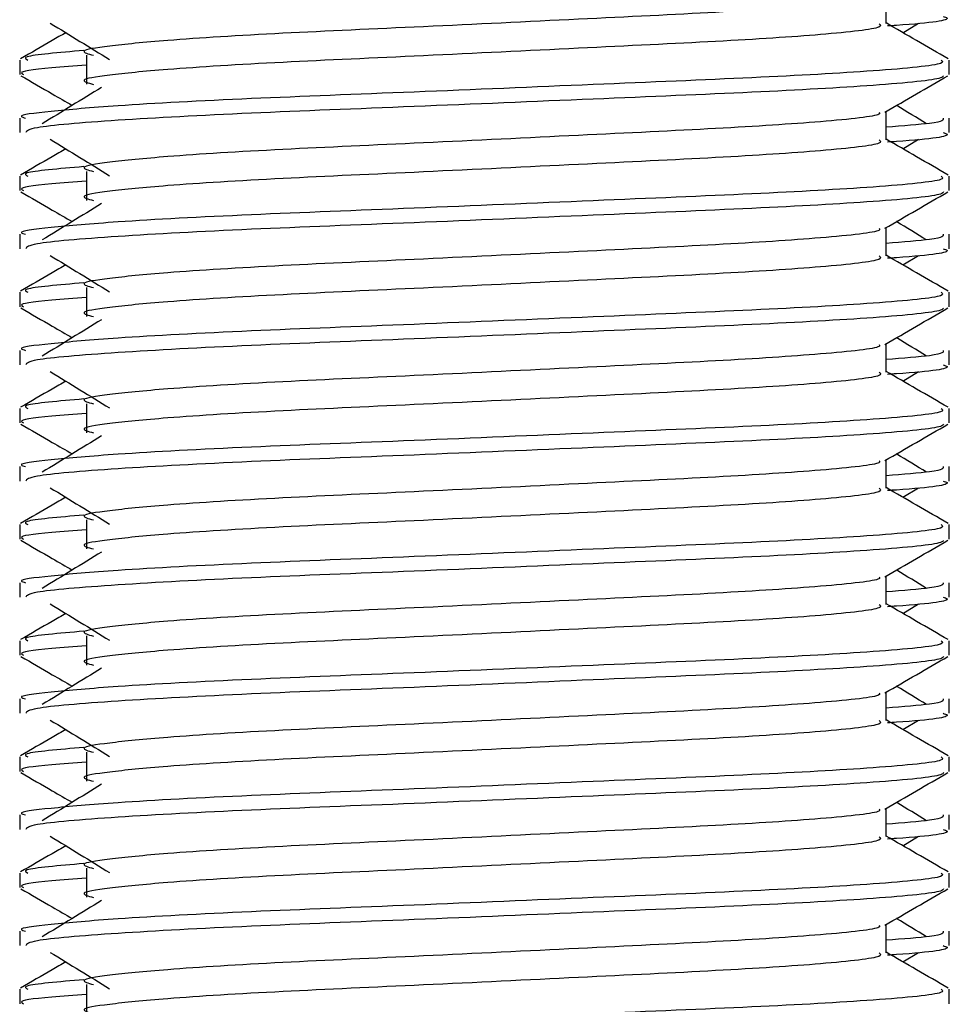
# Model space of a CAD drawing. Header units: millimetres. Extents: x 0 to 420, y 0 to 297.
# Tile 65 of 90: x 292.421 to 293.269, y 197.218 to 198.117. Entities that reach past the tile are written whole.
import ezdxf

# ---------------------------------------------------------------- set-up
doc = ezdxf.new("R2010")
doc.units = ezdxf.units.MM

msp = doc.modelspace()

# ---------------------------------------------------------------- linework, layer by layer
at = {"color": 7, "linetype": 'Continuous', "lineweight": 25}
for p, q in [((293.21136, 198.11347), (293.21136, 198.13932)), ((293.22665, 198.10517), (293.24084, 198.11386)), ((292.48157, 198.0846), (292.48157, 198.05809)), ((292.42052, 198.08022), (292.42052, 198.067)), ((293.26875, 198.067), (293.26875, 198.08022)), ((293.21136, 198.00744), (293.21136, 198.03329)), ((292.42052, 198.02722), (292.42052, 198.014)), ((293.26875, 198.014), (293.26875, 198.02722)), ((293.22665, 197.99914), (293.24084, 198.00783)), ((292.48157, 197.97857), (292.48157, 197.95207)), ((292.42052, 197.97419), (292.42052, 197.96097)), ((293.26875, 197.96097), (293.26875, 197.97419)), ((293.21136, 197.90141), (293.21136, 197.92726)), ((292.42052, 197.92119), (292.42052, 197.90797)), ((293.26875, 197.90797), (293.26875, 197.92119)), ((293.22665, 197.89311), (293.24084, 197.9018)), ((292.42052, 197.86816), (292.42052, 197.85494)), ((292.48157, 197.87255), (292.48157, 197.84604)), ((293.26875, 197.85494), (293.26875, 197.86816)), ((292.42052, 197.81516), (292.42052, 197.80195)), ((293.21136, 197.79539), (293.21136, 197.82124)), ((293.26875, 197.80195), (293.26875, 197.81516)), ((293.22665, 197.78709), (293.24084, 197.79578)), ((292.42052, 197.76213), (292.42052, 197.74891)), ((292.48157, 197.76652), (292.48157, 197.74001)), ((293.26875, 197.74891), (293.26875, 197.76213)), ((293.21136, 197.68936), (293.21136, 197.71521)), ((292.42052, 197.70913), (292.42052, 197.69592)), ((293.26875, 197.69592), (293.26875, 197.70913)), ((293.22665, 197.68106), (293.24084, 197.68975)), ((292.42052, 197.65611), (292.42052, 197.64288)), ((292.48157, 197.66049), (292.48157, 197.63398)), ((293.26875, 197.64288), (293.26875, 197.65611)), ((293.21136, 197.58333), (293.21136, 197.60918)), ((292.42052, 197.60311), (292.42052, 197.58989)), ((293.26875, 197.58989), (293.26875, 197.60311)), ((293.22665, 197.57503), (293.24084, 197.58372)), ((292.48157, 197.55446), (292.48157, 197.52796)), ((292.42052, 197.55008), (292.42052, 197.53686)), ((293.26875, 197.53686), (293.26875, 197.55008)), ((293.21136, 197.4773), (293.21136, 197.50315)), ((292.42052, 197.49708), (292.42052, 197.48386)), ((293.26875, 197.48386), (293.26875, 197.49708)), ((293.22665, 197.469), (293.24084, 197.47769)), ((292.48157, 197.44843), (292.48157, 197.42193)), ((292.42052, 197.44405), (292.42052, 197.43083)), ((293.26875, 197.43083), (293.26875, 197.44405)), ((292.42052, 197.39105), (292.42052, 197.37784)), ((293.21136, 197.37128), (293.21136, 197.39713)), ((293.26875, 197.37784), (293.26875, 197.39105)), ((293.22665, 197.36297), (293.24084, 197.37167)), ((292.42052, 197.33802), (292.42052, 197.3248)), ((292.48157, 197.34241), (292.48157, 197.3159)), ((293.26875, 197.3248), (293.26875, 197.33802)), ((292.42052, 197.28502), (292.42052, 197.27181)), ((293.21136, 197.26525), (293.21136, 197.2911)), ((293.26875, 197.27181), (293.26875, 197.28502)), ((293.22665, 197.25695), (293.24084, 197.26564)), ((292.42052, 197.23199), (292.42052, 197.21877)), ((292.48157, 197.23638), (292.48157, 197.20987)), ((293.26875, 197.21877), (293.26875, 197.23199))]:
    msp.add_line(p, q, dxfattribs=at)
for points, knots in [([(293.20485, 198.13857), (293.20529, 198.13797), (293.20723, 198.13531), (293.15731, 198.12985), (293.06144, 198.12368), (292.9311, 198.11751), (292.78957, 198.11051), (292.65553, 198.10464), (292.55648, 198.09862), (292.49939, 198.09287), (292.47274, 198.08863), (292.48313, 198.08578), (292.48776, 198.0845)], [0, 0, 0, 0, 0.0351066, 0.1561349, 0.2739528, 0.3916527, 0.5126988, 0.6290926, 0.7484115, 0.8401345, 0.9287498, 1, 1, 1, 1]), ([(293.26325, 198.12003), (293.2648, 198.11953), (293.27272, 198.117), (293.2523, 198.11383), (293.21528, 198.11146), (293.21249, 198.11128)], [0, 0, 0, 0, 0.18373, 0.938556, 1, 1, 1, 1]), ([(292.44843, 198.11386), (292.45747, 198.10833), (292.47555, 198.09726), (292.49358, 198.08619), (292.5026, 198.08065)], [0, 0, 0, 0, 0.500011, 1, 1, 1, 1]), ([(293.20501, 198.11339), (293.20618, 198.11236), (293.20966, 198.10928), (293.15804, 198.10336), (293.06125, 198.09717), (292.93115, 198.091), (292.78955, 198.084), (292.65554, 198.07814), (292.55647, 198.07212), (292.49939, 198.06636), (292.47274, 198.06213), (292.48312, 198.05927), (292.48775, 198.058)], [0, 0, 0, 0, 0.059132, 0.177163, 0.292064, 0.406849, 0.524898, 0.638409, 0.754774, 0.844226, 0.930647, 1, 1, 1, 1]), ([(293.26794, 198.08127), (293.25835, 198.08682), (293.23949, 198.09774), (293.22063, 198.10865), (293.21136, 198.11402)], [0, 0, 0, 0, 0.508368, 1, 1, 1, 1]), ([(292.46262, 198.10517), (292.45844, 198.10275), (292.44468, 198.09479), (292.43091, 198.08682), (292.42133, 198.08127)], [0, 0, 0, 0, 0.303338, 1, 1, 1, 1]), ([(292.47921, 198.0889), (292.45626, 198.08695), (292.42099, 198.08395), (292.42609, 198.08118), (292.42786, 198.08022)], [0, 0, 0, 0, 0.6510435, 1, 1, 1, 1]), ([(293.2614, 198.08022), (293.26272, 198.0792), (293.2667, 198.07613), (293.20707, 198.07022), (293.09515, 198.06404), (292.9447, 198.05787), (292.7809, 198.05087), (292.62607, 198.045), (292.51096, 198.03899), (292.44651, 198.03322), (292.41704, 198.02976), (292.42416, 198.0277), (292.42583, 198.02722)], [0, 0, 0, 0, 0.061077, 0.184512, 0.304677, 0.424721, 0.548174, 0.666888, 0.788581, 0.882129, 0.97251, 1, 1, 1, 1]), ([(292.48157, 198.07556), (292.47029, 198.07474), (292.43564, 198.0722), (292.41911, 198.06951), (292.42312, 198.06747), (292.42404, 198.067)], [0, 0, 0, 0, 0.270543, 0.831179, 1, 1, 1, 1]), ([(292.42153, 198.06593), (292.43112, 198.06038), (292.44676, 198.05133), (292.4624, 198.04227), (292.46845, 198.03877)], [0, 0, 0, 0, 0.61317, 1, 1, 1, 1]), ([(293.26368, 198.06586), (293.26335, 198.0652), (293.262, 198.06246), (293.2072, 198.05697), (293.09512, 198.05078), (292.94467, 198.04461), (292.78105, 198.03761), (292.62549, 198.03175), (292.50307, 198.02519), (292.4293, 198.01893), (292.42699, 198.01546), (292.42602, 198.014)], [0, 0, 0, 0, 0.039912, 0.166158, 0.289058, 0.411836, 0.5381, 0.659517, 0.783982, 0.909693, 1, 1, 1, 1]), ([(293.21021, 198.03263), (293.21979, 198.03818), (293.23897, 198.04928), (293.25815, 198.06038), (293.26774, 198.06593)], [0, 0, 0, 0, 0.499936, 1, 1, 1, 1]), ([(292.49527, 198.0552), (292.48623, 198.04967), (292.46816, 198.0386), (292.45013, 198.02753), (292.44111, 198.022)], [0, 0, 0, 0, 0.49999, 1, 1, 1, 1]), ([(293.24816, 198.022), (293.23915, 198.02753), (293.23004, 198.03312), (293.22091, 198.03871), (293.22082, 198.03877)], [0, 0, 0, 0, 0.989832, 1, 1, 1, 1]), ([(293.20485, 198.03255), (293.20529, 198.03195), (293.20723, 198.02928), (293.15731, 198.02383), (293.06144, 198.01765), (292.9311, 198.01148), (292.78957, 198.00448), (292.65553, 197.99862), (292.55648, 197.9926), (292.49939, 197.98684), (292.47274, 197.98261), (292.48313, 197.97975), (292.48776, 197.97847)], [0, 0, 0, 0, 0.0351066, 0.1561349, 0.2739528, 0.3916527, 0.5126988, 0.6290926, 0.7484115, 0.8401345, 0.9287498, 1, 1, 1, 1]), ([(293.26344, 198.02722), (293.26368, 198.02564), (293.26408, 198.02296), (293.22667, 198.02004), (293.21136, 198.01885)], [0, 0, 0, 0, 0.590683, 1, 1, 1, 1]), ([(293.26325, 198.014), (293.2648, 198.0135), (293.27272, 198.01097), (293.2523, 198.0078), (293.21528, 198.00543), (293.21249, 198.00525)], [0, 0, 0, 0, 0.18373, 0.938556, 1, 1, 1, 1]), ([(292.44843, 198.00783), (292.45747, 198.0023), (292.47555, 197.99123), (292.49358, 197.98016), (292.5026, 197.97462)], [0, 0, 0, 0, 0.5000113, 1, 1, 1, 1]), ([(293.20501, 198.00736), (293.20618, 198.00633), (293.20966, 198.00325), (293.15804, 197.99733), (293.06125, 197.99114), (292.93115, 197.98497), (292.78955, 197.97797), (292.65554, 197.97211), (292.55647, 197.96609), (292.49939, 197.96034), (292.47274, 197.9561), (292.48312, 197.95325), (292.48775, 197.95198)], [0, 0, 0, 0, 0.059132, 0.177163, 0.292064, 0.406849, 0.524898, 0.638409, 0.754774, 0.844226, 0.930647, 1, 1, 1, 1]), ([(293.26794, 197.97525), (293.25835, 197.98079), (293.23949, 197.99171), (293.22063, 198.00263), (293.21136, 198.00799)], [0, 0, 0, 0, 0.508368, 1, 1, 1, 1]), ([(292.46262, 197.99914), (292.45844, 197.99672), (292.44468, 197.98876), (292.43091, 197.98079), (292.42133, 197.97525)], [0, 0, 0, 0, 0.303338, 1, 1, 1, 1]), ([(292.47921, 197.98288), (292.45626, 197.98092), (292.42099, 197.97792), (292.42609, 197.97515), (292.42786, 197.97419)], [0, 0, 0, 0, 0.6510435, 1, 1, 1, 1]), ([(293.2614, 197.97419), (293.26272, 197.97317), (293.2667, 197.9701), (293.20707, 197.9642), (293.09515, 197.95801), (292.9447, 197.95184), (292.7809, 197.94484), (292.62607, 197.93897), (292.51096, 197.93296), (292.44651, 197.9272), (292.41704, 197.92373), (292.42416, 197.92167), (292.42583, 197.92119)], [0, 0, 0, 0, 0.0610772, 0.1845123, 0.3046768, 0.4247211, 0.5481742, 0.6668878, 0.7885815, 0.8821287, 0.9725098, 1, 1, 1, 1]), ([(292.48157, 197.96954), (292.47029, 197.96871), (292.43564, 197.96618), (292.41911, 197.96349), (292.42312, 197.96144), (292.42404, 197.96097)], [0, 0, 0, 0, 0.270543, 0.831179, 1, 1, 1, 1]), ([(292.42153, 197.9599), (292.43112, 197.95435), (292.44676, 197.9453), (292.4624, 197.93625), (292.46845, 197.93274)], [0, 0, 0, 0, 0.61317, 1, 1, 1, 1]), ([(293.26368, 197.95983), (293.26335, 197.95917), (293.262, 197.95643), (293.2072, 197.95094), (293.09512, 197.94476), (292.94467, 197.93859), (292.78105, 197.93159), (292.62549, 197.92573), (292.50307, 197.91916), (292.4293, 197.91291), (292.42699, 197.90943), (292.42602, 197.90797)], [0, 0, 0, 0, 0.0399117, 0.1661575, 0.2890582, 0.4118359, 0.5381002, 0.6595169, 0.7839817, 0.9096926, 1, 1, 1, 1]), ([(293.21021, 197.9266), (293.21979, 197.93215), (293.23897, 197.94325), (293.25815, 197.95435), (293.26774, 197.9599)], [0, 0, 0, 0, 0.499936, 1, 1, 1, 1]), ([(292.49527, 197.94917), (292.48623, 197.94364), (292.46816, 197.93257), (292.45013, 197.92151), (292.44111, 197.91597)], [0, 0, 0, 0, 0.49999, 1, 1, 1, 1]), ([(293.24816, 197.91597), (293.23915, 197.92151), (293.23004, 197.9271), (293.22091, 197.93269), (293.22082, 197.93274)], [0, 0, 0, 0, 0.989832, 1, 1, 1, 1]), ([(293.20485, 197.92652), (293.20529, 197.92592), (293.20723, 197.92326), (293.15731, 197.9178), (293.06144, 197.91162), (292.9311, 197.90545), (292.78957, 197.89845), (292.65553, 197.89259), (292.55648, 197.88657), (292.49939, 197.88081), (292.47274, 197.87658), (292.48313, 197.87372), (292.48776, 197.87245)], [0, 0, 0, 0, 0.0351066, 0.1561349, 0.2739528, 0.3916527, 0.5126988, 0.6290926, 0.7484115, 0.8401345, 0.9287498, 1, 1, 1, 1]), ([(293.26344, 197.92119), (293.26368, 197.91961), (293.26408, 197.91693), (293.22667, 197.91402), (293.21136, 197.91282)], [0, 0, 0, 0, 0.590683, 1, 1, 1, 1]), ([(293.26325, 197.90797), (293.2648, 197.90748), (293.27272, 197.90494), (293.2523, 197.90178), (293.21528, 197.8994), (293.21249, 197.89923)], [0, 0, 0, 0, 0.18373, 0.938556, 1, 1, 1, 1]), ([(292.44843, 197.9018), (292.45747, 197.89627), (292.47555, 197.8852), (292.49358, 197.87413), (292.5026, 197.8686)], [0, 0, 0, 0, 0.500011, 1, 1, 1, 1]), ([(293.20501, 197.90133), (293.20618, 197.90031), (293.20966, 197.89722), (293.15804, 197.8913), (293.06125, 197.88511), (292.93115, 197.87895), (292.78955, 197.87195), (292.65554, 197.86608), (292.55647, 197.86006), (292.49939, 197.85431), (292.47274, 197.85007), (292.48312, 197.84722), (292.48775, 197.84595)], [0, 0, 0, 0, 0.059132, 0.177163, 0.292064, 0.406849, 0.524898, 0.638409, 0.754774, 0.844226, 0.930647, 1, 1, 1, 1]), ([(293.26794, 197.86922), (293.25835, 197.87477), (293.23949, 197.88568), (293.22063, 197.8966), (293.21136, 197.90197)], [0, 0, 0, 0, 0.508368, 1, 1, 1, 1]), ([(292.46262, 197.89311), (292.45844, 197.8907), (292.44468, 197.88273), (292.43091, 197.87477), (292.42133, 197.86922)], [0, 0, 0, 0, 0.303338, 1, 1, 1, 1]), ([(292.47921, 197.87685), (292.45626, 197.87489), (292.42099, 197.87189), (292.42609, 197.86913), (292.42786, 197.86816)], [0, 0, 0, 0, 0.651043, 1, 1, 1, 1]), ([(293.2614, 197.86816), (293.26272, 197.86715), (293.2667, 197.86408), (293.20707, 197.85817), (293.09515, 197.85198), (292.9447, 197.84581), (292.7809, 197.83881), (292.62607, 197.83295), (292.51096, 197.82693), (292.44651, 197.82117), (292.41704, 197.8177), (292.42416, 197.81564), (292.42583, 197.81516)], [0, 0, 0, 0, 0.0610772, 0.1845123, 0.3046768, 0.4247211, 0.5481742, 0.6668878, 0.7885815, 0.8821287, 0.9725098, 1, 1, 1, 1]), ([(292.48157, 197.86351), (292.47029, 197.86268), (292.43564, 197.86015), (292.41911, 197.85746), (292.42312, 197.85541), (292.42404, 197.85494)], [0, 0, 0, 0, 0.270543, 0.831179, 1, 1, 1, 1]), ([(292.42153, 197.85387), (292.43112, 197.84832), (292.44676, 197.83927), (292.4624, 197.83022), (292.46845, 197.82672)], [0, 0, 0, 0, 0.61317, 1, 1, 1, 1]), ([(293.26368, 197.8538), (293.26335, 197.85314), (293.262, 197.85041), (293.2072, 197.84491), (293.09512, 197.83873), (292.94467, 197.83256), (292.78105, 197.82556), (292.62549, 197.8197), (292.50307, 197.81313), (292.4293, 197.80688), (292.42699, 197.8034), (292.42602, 197.80195)], [0, 0, 0, 0, 0.039912, 0.166158, 0.289058, 0.411836, 0.5381, 0.659517, 0.783982, 0.909693, 1, 1, 1, 1]), ([(293.21021, 197.82057), (293.21979, 197.82612), (293.23897, 197.83723), (293.25815, 197.84832), (293.26774, 197.85387)], [0, 0, 0, 0, 0.499936, 1, 1, 1, 1]), ([(292.49527, 197.84315), (292.48623, 197.83761), (292.46816, 197.82655), (292.45013, 197.81548), (292.44111, 197.80994)], [0, 0, 0, 0, 0.49999, 1, 1, 1, 1]), ([(293.24816, 197.80994), (293.23915, 197.81548), (293.23004, 197.82107), (293.22091, 197.82666), (293.22082, 197.82672)], [0, 0, 0, 0, 0.989832, 1, 1, 1, 1]), ([(293.20485, 197.82049), (293.20529, 197.81989), (293.20723, 197.81723), (293.15731, 197.81177), (293.06144, 197.8056), (292.9311, 197.79942), (292.78957, 197.79243), (292.65553, 197.78656), (292.55648, 197.78054), (292.49939, 197.77479), (292.47274, 197.77055), (292.48313, 197.76769), (292.48776, 197.76642)], [0, 0, 0, 0, 0.0351066, 0.1561349, 0.2739528, 0.3916527, 0.5126988, 0.6290926, 0.7484115, 0.8401345, 0.9287498, 1, 1, 1, 1]), ([(293.26344, 197.81516), (293.26368, 197.81358), (293.26408, 197.8109), (293.22667, 197.80799), (293.21136, 197.80679)], [0, 0, 0, 0, 0.590683, 1, 1, 1, 1]), ([(292.44843, 197.79578), (292.45747, 197.79024), (292.47555, 197.77917), (292.49358, 197.7681), (292.5026, 197.76257)], [0, 0, 0, 0, 0.500011, 1, 1, 1, 1]), ([(293.26794, 197.76319), (293.25835, 197.76874), (293.23949, 197.77965), (293.22063, 197.79057), (293.21136, 197.79594)], [0, 0, 0, 0, 0.508368, 1, 1, 1, 1]), ([(293.26325, 197.80195), (293.2648, 197.80145), (293.27272, 197.79891), (293.2523, 197.79575), (293.21528, 197.79338), (293.21249, 197.7932)], [0, 0, 0, 0, 0.18373, 0.938556, 1, 1, 1, 1]), ([(292.46262, 197.78709), (292.45844, 197.78467), (292.44468, 197.7767), (292.43091, 197.76874), (292.42133, 197.76319)], [0, 0, 0, 0, 0.303338, 1, 1, 1, 1]), ([(293.20501, 197.79531), (293.20618, 197.79428), (293.20966, 197.7912), (293.15804, 197.78527), (293.06125, 197.77909), (292.93115, 197.77292), (292.78955, 197.76592), (292.65554, 197.76005), (292.55647, 197.75403), (292.49939, 197.74828), (292.47274, 197.74405), (292.48312, 197.74119), (292.48775, 197.73992)], [0, 0, 0, 0, 0.059132, 0.177163, 0.292064, 0.406849, 0.524898, 0.638409, 0.754774, 0.844226, 0.930647, 1, 1, 1, 1]), ([(292.47921, 197.77082), (292.45626, 197.76887), (292.42099, 197.76587), (292.42609, 197.7631), (292.42786, 197.76213)], [0, 0, 0, 0, 0.651043, 1, 1, 1, 1]), ([(293.2614, 197.76213), (293.26272, 197.76112), (293.2667, 197.75805), (293.20707, 197.75214), (293.09515, 197.74595), (292.9447, 197.73978), (292.7809, 197.73278), (292.62607, 197.72692), (292.51096, 197.7209), (292.44651, 197.71514), (292.41704, 197.71167), (292.42416, 197.70961), (292.42583, 197.70913)], [0, 0, 0, 0, 0.061077, 0.184512, 0.304677, 0.424721, 0.548174, 0.666888, 0.788581, 0.882129, 0.97251, 1, 1, 1, 1]), ([(292.48157, 197.75748), (292.47029, 197.75666), (292.43564, 197.75412), (292.41911, 197.75143), (292.42312, 197.74939), (292.42404, 197.74891)], [0, 0, 0, 0, 0.270543, 0.831179, 1, 1, 1, 1]), ([(292.42153, 197.74785), (292.43112, 197.7423), (292.44676, 197.73325), (292.4624, 197.72419), (292.46845, 197.72069)], [0, 0, 0, 0, 0.61317, 1, 1, 1, 1]), ([(293.26368, 197.74777), (293.26335, 197.74712), (293.262, 197.74438), (293.2072, 197.73888), (293.09512, 197.7327), (292.94467, 197.72653), (292.78105, 197.71953), (292.62549, 197.71367), (292.50307, 197.70711), (292.4293, 197.70085), (292.42699, 197.69737), (292.42602, 197.69592)], [0, 0, 0, 0, 0.039912, 0.166158, 0.289058, 0.411836, 0.5381, 0.659517, 0.783982, 0.909693, 1, 1, 1, 1]), ([(293.21021, 197.71454), (293.21979, 197.7201), (293.23897, 197.7312), (293.25815, 197.7423), (293.26774, 197.74785)], [0, 0, 0, 0, 0.4999356, 1, 1, 1, 1]), ([(292.49527, 197.73712), (292.48623, 197.73159), (292.46816, 197.72052), (292.45013, 197.70945), (292.44111, 197.70392)], [0, 0, 0, 0, 0.49999, 1, 1, 1, 1]), ([(293.24816, 197.70392), (293.23915, 197.70945), (293.23004, 197.71504), (293.22091, 197.72063), (293.22082, 197.72069)], [0, 0, 0, 0, 0.989832, 1, 1, 1, 1]), ([(293.20485, 197.71446), (293.20529, 197.71386), (293.20723, 197.7112), (293.15731, 197.70574), (293.06144, 197.69957), (292.9311, 197.6934), (292.78957, 197.6864), (292.65553, 197.68053), (292.55648, 197.67451), (292.49939, 197.66876), (292.47274, 197.66452), (292.48313, 197.66167), (292.48776, 197.66039)], [0, 0, 0, 0, 0.0351066, 0.1561349, 0.2739528, 0.3916527, 0.5126988, 0.6290926, 0.7484115, 0.8401345, 0.9287498, 1, 1, 1, 1]), ([(293.26344, 197.70913), (293.26368, 197.70755), (293.26408, 197.70487), (293.22667, 197.70196), (293.21136, 197.70077)], [0, 0, 0, 0, 0.590683, 1, 1, 1, 1]), ([(292.44843, 197.68975), (292.45747, 197.68421), (292.47555, 197.67315), (292.49358, 197.66208), (292.5026, 197.65654)], [0, 0, 0, 0, 0.500011, 1, 1, 1, 1]), ([(293.20501, 197.68928), (293.20618, 197.68825), (293.20966, 197.68517), (293.15804, 197.67925), (293.06125, 197.67306), (292.93115, 197.66689), (292.78955, 197.65989), (292.65554, 197.65403), (292.55647, 197.64801), (292.49939, 197.64225), (292.47274, 197.63802), (292.48312, 197.63516), (292.48775, 197.63389)], [0, 0, 0, 0, 0.059132, 0.177163, 0.292064, 0.406849, 0.524898, 0.638409, 0.754774, 0.844226, 0.930647, 1, 1, 1, 1]), ([(293.26794, 197.65716), (293.25835, 197.66271), (293.23949, 197.67362), (293.22063, 197.68454), (293.21136, 197.68991)], [0, 0, 0, 0, 0.508368, 1, 1, 1, 1]), ([(293.26325, 197.69592), (293.2648, 197.69542), (293.27272, 197.69289), (293.2523, 197.68972), (293.21528, 197.68735), (293.21249, 197.68717)], [0, 0, 0, 0, 0.18373, 0.938556, 1, 1, 1, 1]), ([(292.46262, 197.68106), (292.45844, 197.67864), (292.44468, 197.67067), (292.43091, 197.66271), (292.42133, 197.65716)], [0, 0, 0, 0, 0.3033381, 1, 1, 1, 1]), ([(292.47921, 197.66479), (292.45626, 197.66284), (292.42099, 197.65984), (292.42609, 197.65707), (292.42786, 197.65611)], [0, 0, 0, 0, 0.651043, 1, 1, 1, 1]), ([(293.2614, 197.65611), (293.26272, 197.65509), (293.2667, 197.65202), (293.20707, 197.64611), (293.09515, 197.63993), (292.9447, 197.63376), (292.7809, 197.62676), (292.62607, 197.62089), (292.51096, 197.61488), (292.44651, 197.60911), (292.41704, 197.60564), (292.42416, 197.60359), (292.42583, 197.60311)], [0, 0, 0, 0, 0.061077, 0.184512, 0.304677, 0.424721, 0.548174, 0.666888, 0.788581, 0.882129, 0.97251, 1, 1, 1, 1]), ([(292.48157, 197.65145), (292.47029, 197.65063), (292.43564, 197.64809), (292.41911, 197.6454), (292.42312, 197.64336), (292.42404, 197.64288)], [0, 0, 0, 0, 0.270543, 0.831179, 1, 1, 1, 1]), ([(292.42153, 197.64182), (292.43112, 197.63627), (292.44676, 197.62722), (292.4624, 197.61816), (292.46845, 197.61466)], [0, 0, 0, 0, 0.61317, 1, 1, 1, 1]), ([(293.26368, 197.64175), (293.26335, 197.64109), (293.262, 197.63835), (293.2072, 197.63286), (293.09512, 197.62667), (292.94467, 197.6205), (292.78105, 197.6135), (292.62549, 197.60764), (292.50307, 197.60108), (292.4293, 197.59482), (292.42699, 197.59134), (292.42602, 197.58989)], [0, 0, 0, 0, 0.039912, 0.166158, 0.289058, 0.411836, 0.5381, 0.659517, 0.783982, 0.909693, 1, 1, 1, 1]), ([(293.21021, 197.60852), (293.21979, 197.61407), (293.23897, 197.62517), (293.25815, 197.63627), (293.26774, 197.64182)], [0, 0, 0, 0, 0.499936, 1, 1, 1, 1]), ([(292.49527, 197.63109), (292.48623, 197.62556), (292.46816, 197.61449), (292.45013, 197.60342), (292.44111, 197.59789)], [0, 0, 0, 0, 0.49999, 1, 1, 1, 1]), ([(293.20485, 197.60843), (293.20529, 197.60784), (293.20723, 197.60517), (293.15731, 197.59972), (293.06144, 197.59354), (292.9311, 197.58737), (292.78957, 197.58037), (292.65553, 197.57451), (292.55648, 197.56849), (292.49939, 197.56273), (292.47274, 197.5585), (292.48313, 197.55564), (292.48776, 197.55436)], [0, 0, 0, 0, 0.035107, 0.156135, 0.273953, 0.391653, 0.512699, 0.629093, 0.748412, 0.840135, 0.92875, 1, 1, 1, 1]), ([(293.24816, 197.59789), (293.23915, 197.60342), (293.23004, 197.60901), (293.22091, 197.6146), (293.22082, 197.61466)], [0, 0, 0, 0, 0.9898318, 1, 1, 1, 1]), ([(293.26344, 197.60311), (293.26368, 197.60152), (293.26408, 197.59885), (293.22667, 197.59593), (293.21136, 197.59474)], [0, 0, 0, 0, 0.590683, 1, 1, 1, 1]), ([(293.26325, 197.58989), (293.2648, 197.58939), (293.27272, 197.58686), (293.2523, 197.58369), (293.21528, 197.58132), (293.21249, 197.58114)], [0, 0, 0, 0, 0.18373, 0.938556, 1, 1, 1, 1]), ([(292.44843, 197.58372), (292.45747, 197.57819), (292.47555, 197.56712), (292.49358, 197.55605), (292.5026, 197.55051)], [0, 0, 0, 0, 0.500011, 1, 1, 1, 1]), ([(293.20501, 197.58325), (293.20618, 197.58222), (293.20966, 197.57914), (293.15804, 197.57322), (293.06125, 197.56703), (292.93115, 197.56086), (292.78955, 197.55386), (292.65554, 197.548), (292.55647, 197.54198), (292.49939, 197.53622), (292.47274, 197.53199), (292.48312, 197.52914), (292.48775, 197.52786)], [0, 0, 0, 0, 0.059132, 0.177163, 0.292064, 0.406849, 0.524898, 0.638409, 0.754774, 0.844226, 0.930647, 1, 1, 1, 1]), ([(293.26794, 197.55114), (293.25835, 197.55668), (293.23949, 197.5676), (293.22063, 197.57851), (293.21136, 197.58388)], [0, 0, 0, 0, 0.508368, 1, 1, 1, 1]), ([(292.46262, 197.57503), (292.45844, 197.57261), (292.44468, 197.56465), (292.43091, 197.55668), (292.42133, 197.55114)], [0, 0, 0, 0, 0.303338, 1, 1, 1, 1]), ([(292.47921, 197.55877), (292.45626, 197.55681), (292.42099, 197.55381), (292.42609, 197.55104), (292.42786, 197.55008)], [0, 0, 0, 0, 0.651043, 1, 1, 1, 1]), ([(293.2614, 197.55008), (293.26272, 197.54906), (293.2667, 197.54599), (293.20707, 197.54008), (293.09515, 197.5339), (292.9447, 197.52773), (292.7809, 197.52073), (292.62607, 197.51486), (292.51096, 197.50885), (292.44651, 197.50308), (292.41704, 197.49962), (292.42416, 197.49756), (292.42583, 197.49708)], [0, 0, 0, 0, 0.061077, 0.184512, 0.304677, 0.424721, 0.548174, 0.666888, 0.788581, 0.882129, 0.97251, 1, 1, 1, 1]), ([(292.48157, 197.54543), (292.47029, 197.5446), (292.43564, 197.54206), (292.41911, 197.53938), (292.42312, 197.53733), (292.42404, 197.53686)], [0, 0, 0, 0, 0.270543, 0.831179, 1, 1, 1, 1]), ([(292.42153, 197.53579), (292.43112, 197.53024), (292.44676, 197.52119), (292.4624, 197.51214), (292.46845, 197.50863)], [0, 0, 0, 0, 0.61317, 1, 1, 1, 1]), ([(293.26368, 197.53572), (293.26335, 197.53506), (293.262, 197.53232), (293.2072, 197.52683), (293.09512, 197.52065), (292.94467, 197.51448), (292.78105, 197.50747), (292.62549, 197.50161), (292.50307, 197.49505), (292.4293, 197.4888), (292.42699, 197.48532), (292.42602, 197.48386)], [0, 0, 0, 0, 0.039912, 0.166158, 0.289058, 0.411836, 0.5381, 0.659517, 0.783982, 0.909693, 1, 1, 1, 1]), ([(293.21021, 197.50249), (293.21979, 197.50804), (293.23897, 197.51914), (293.25815, 197.53024), (293.26774, 197.53579)], [0, 0, 0, 0, 0.499936, 1, 1, 1, 1]), ([(292.49527, 197.52506), (292.48623, 197.51953), (292.46816, 197.50846), (292.45013, 197.49739), (292.44111, 197.49186)], [0, 0, 0, 0, 0.49999, 1, 1, 1, 1]), ([(293.24816, 197.49186), (293.23915, 197.49739), (293.23004, 197.50299), (293.22091, 197.50858), (293.22082, 197.50863)], [0, 0, 0, 0, 0.989832, 1, 1, 1, 1]), ([(293.20485, 197.50241), (293.20529, 197.50181), (293.20723, 197.49914), (293.15731, 197.49369), (293.06144, 197.48751), (292.9311, 197.48134), (292.78957, 197.47434), (292.65553, 197.46848), (292.55648, 197.46246), (292.49939, 197.4567), (292.47274, 197.45247), (292.48313, 197.44961), (292.48776, 197.44834)], [0, 0, 0, 0, 0.035107, 0.156135, 0.273953, 0.391653, 0.512699, 0.629093, 0.748412, 0.840135, 0.92875, 1, 1, 1, 1]), ([(293.26344, 197.49708), (293.26368, 197.4955), (293.26408, 197.49282), (293.22667, 197.4899), (293.21136, 197.48871)], [0, 0, 0, 0, 0.590683, 1, 1, 1, 1]), ([(293.26325, 197.48386), (293.2648, 197.48337), (293.27272, 197.48083), (293.2523, 197.47767), (293.21528, 197.47529), (293.21249, 197.47512)], [0, 0, 0, 0, 0.18373, 0.938556, 1, 1, 1, 1]), ([(292.44843, 197.47769), (292.45747, 197.47216), (292.47555, 197.46109), (292.49358, 197.45002), (292.5026, 197.44449)], [0, 0, 0, 0, 0.500011, 1, 1, 1, 1]), ([(293.20501, 197.47722), (293.20618, 197.47619), (293.20966, 197.47311), (293.15804, 197.46719), (293.06125, 197.461), (292.93115, 197.45483), (292.78955, 197.44784), (292.65554, 197.44197), (292.55647, 197.43595), (292.49939, 197.4302), (292.47274, 197.42596), (292.48312, 197.42311), (292.48775, 197.42184)], [0, 0, 0, 0, 0.059132, 0.177163, 0.292064, 0.406849, 0.524898, 0.638409, 0.754774, 0.844226, 0.930647, 1, 1, 1, 1]), ([(293.26794, 197.44511), (293.25835, 197.45066), (293.23949, 197.46157), (293.22063, 197.47249), (293.21136, 197.47785)], [0, 0, 0, 0, 0.508368, 1, 1, 1, 1]), ([(292.46262, 197.469), (292.45844, 197.46659), (292.44468, 197.45862), (292.43091, 197.45066), (292.42133, 197.44511)], [0, 0, 0, 0, 0.303338, 1, 1, 1, 1]), ([(292.47921, 197.45274), (292.45626, 197.45078), (292.42099, 197.44778), (292.42609, 197.44502), (292.42786, 197.44405)], [0, 0, 0, 0, 0.651043, 1, 1, 1, 1]), ([(293.2614, 197.44405), (293.26272, 197.44303), (293.2667, 197.43997), (293.20707, 197.43406), (293.09515, 197.42787), (292.9447, 197.4217), (292.7809, 197.4147), (292.62607, 197.40884), (292.51096, 197.40282), (292.44651, 197.39706), (292.41704, 197.39359), (292.42416, 197.39153), (292.42583, 197.39105)], [0, 0, 0, 0, 0.061077, 0.184512, 0.304677, 0.424721, 0.548174, 0.666888, 0.788581, 0.882129, 0.97251, 1, 1, 1, 1]), ([(292.48157, 197.4394), (292.47029, 197.43857), (292.43564, 197.43604), (292.41911, 197.43335), (292.42312, 197.4313), (292.42404, 197.43083)], [0, 0, 0, 0, 0.270543, 0.831179, 1, 1, 1, 1]), ([(292.42153, 197.42976), (292.43112, 197.42421), (292.44676, 197.41516), (292.4624, 197.40611), (292.46845, 197.40261)], [0, 0, 0, 0, 0.61317, 1, 1, 1, 1]), ([(293.26368, 197.42969), (293.26335, 197.42903), (293.262, 197.4263), (293.2072, 197.4208), (293.09512, 197.41462), (292.94467, 197.40845), (292.78105, 197.40145), (292.62549, 197.39559), (292.50307, 197.38902), (292.4293, 197.38277), (292.42699, 197.37929), (292.42602, 197.37784)], [0, 0, 0, 0, 0.039912, 0.166158, 0.289058, 0.411836, 0.5381, 0.659517, 0.783982, 0.909693, 1, 1, 1, 1]), ([(293.21021, 197.39646), (293.21979, 197.40201), (293.23897, 197.41311), (293.25815, 197.42421), (293.26774, 197.42976)], [0, 0, 0, 0, 0.499936, 1, 1, 1, 1]), ([(292.49527, 197.41904), (292.48623, 197.4135), (292.46816, 197.40243), (292.45013, 197.39137), (292.44111, 197.38583)], [0, 0, 0, 0, 0.49999, 1, 1, 1, 1]), ([(293.24816, 197.38583), (293.23915, 197.39137), (293.23004, 197.39696), (293.22091, 197.40255), (293.22082, 197.40261)], [0, 0, 0, 0, 0.9898318, 1, 1, 1, 1]), ([(293.20485, 197.39638), (293.20529, 197.39578), (293.20723, 197.39312), (293.15731, 197.38766), (293.06144, 197.38149), (292.9311, 197.37531), (292.78957, 197.36831), (292.65553, 197.36245), (292.55648, 197.35643), (292.49939, 197.35068), (292.47274, 197.34644), (292.48313, 197.34358), (292.48776, 197.34231)], [0, 0, 0, 0, 0.035107, 0.156135, 0.273953, 0.391653, 0.512699, 0.629093, 0.748412, 0.840135, 0.92875, 1, 1, 1, 1]), ([(293.26344, 197.39105), (293.26368, 197.38947), (293.26408, 197.38679), (293.22667, 197.38388), (293.21136, 197.38268)], [0, 0, 0, 0, 0.590683, 1, 1, 1, 1]), ([(293.26325, 197.37784), (293.2648, 197.37734), (293.27272, 197.3748), (293.2523, 197.37164), (293.21528, 197.36927), (293.21249, 197.36909)], [0, 0, 0, 0, 0.18373, 0.938556, 1, 1, 1, 1]), ([(292.44843, 197.37167), (292.45747, 197.36613), (292.47555, 197.35506), (292.49358, 197.34399), (292.5026, 197.33846)], [0, 0, 0, 0, 0.500011, 1, 1, 1, 1]), ([(293.20501, 197.37119), (293.20618, 197.37017), (293.20966, 197.36709), (293.15804, 197.36116), (293.06125, 197.35498), (292.93115, 197.34881), (292.78955, 197.34181), (292.65554, 197.33594), (292.55647, 197.32992), (292.49939, 197.32417), (292.47274, 197.31994), (292.48312, 197.31708), (292.48775, 197.31581)], [0, 0, 0, 0, 0.059132, 0.177163, 0.292064, 0.406849, 0.524898, 0.638409, 0.754774, 0.844226, 0.930647, 1, 1, 1, 1]), ([(293.26794, 197.33908), (293.25835, 197.34463), (293.23949, 197.35554), (293.22063, 197.36646), (293.21136, 197.37183)], [0, 0, 0, 0, 0.508368, 1, 1, 1, 1]), ([(292.46262, 197.36297), (292.45844, 197.36056), (292.44468, 197.35259), (292.43091, 197.34463), (292.42133, 197.33908)], [0, 0, 0, 0, 0.303338, 1, 1, 1, 1]), ([(292.47921, 197.34671), (292.45626, 197.34476), (292.42099, 197.34176), (292.42609, 197.33899), (292.42786, 197.33802)], [0, 0, 0, 0, 0.651043, 1, 1, 1, 1]), ([(293.2614, 197.33802), (293.26272, 197.33701), (293.2667, 197.33394), (293.20707, 197.32803), (293.09515, 197.32184), (292.9447, 197.31567), (292.7809, 197.30867), (292.62607, 197.30281), (292.51096, 197.29679), (292.44651, 197.29103), (292.41704, 197.28756), (292.42416, 197.2855), (292.42583, 197.28502)], [0, 0, 0, 0, 0.0610772, 0.1845123, 0.3046768, 0.4247211, 0.5481742, 0.6668878, 0.7885815, 0.8821287, 0.9725098, 1, 1, 1, 1]), ([(292.48157, 197.33337), (292.47029, 197.33254), (292.43564, 197.33001), (292.41911, 197.32732), (292.42312, 197.32527), (292.42404, 197.3248)], [0, 0, 0, 0, 0.270543, 0.831179, 1, 1, 1, 1]), ([(292.42153, 197.32374), (292.43112, 197.31819), (292.44676, 197.30913), (292.4624, 197.30008), (292.46845, 197.29658)], [0, 0, 0, 0, 0.61317, 1, 1, 1, 1]), ([(293.26368, 197.32366), (293.26335, 197.32301), (293.262, 197.32027), (293.2072, 197.31477), (293.09512, 197.30859), (292.94467, 197.30242), (292.78105, 197.29542), (292.62549, 197.28956), (292.50307, 197.283), (292.4293, 197.27674), (292.42699, 197.27326), (292.42602, 197.27181)], [0, 0, 0, 0, 0.039912, 0.166158, 0.289058, 0.411836, 0.5381, 0.659517, 0.783982, 0.909693, 1, 1, 1, 1]), ([(293.21021, 197.29043), (293.21979, 197.29598), (293.23897, 197.30709), (293.25815, 197.31819), (293.26774, 197.32374)], [0, 0, 0, 0, 0.499936, 1, 1, 1, 1]), ([(292.49527, 197.31301), (292.48623, 197.30747), (292.46816, 197.29641), (292.45013, 197.28534), (292.44111, 197.27981)], [0, 0, 0, 0, 0.49999, 1, 1, 1, 1]), ([(293.24816, 197.27981), (293.23915, 197.28534), (293.23004, 197.29093), (293.22091, 197.29652), (293.22082, 197.29658)], [0, 0, 0, 0, 0.989832, 1, 1, 1, 1]), ([(293.20485, 197.29035), (293.20529, 197.28975), (293.20723, 197.28709), (293.15731, 197.28163), (293.06144, 197.27546), (292.9311, 197.26929), (292.78957, 197.26229), (292.65553, 197.25642), (292.55648, 197.2504), (292.49939, 197.24465), (292.47274, 197.24041), (292.48313, 197.23755), (292.48776, 197.23628)], [0, 0, 0, 0, 0.035107, 0.156135, 0.273953, 0.391653, 0.512699, 0.629093, 0.748412, 0.840135, 0.92875, 1, 1, 1, 1]), ([(293.26344, 197.28502), (293.26368, 197.28344), (293.26408, 197.28076), (293.22667, 197.27785), (293.21136, 197.27666)], [0, 0, 0, 0, 0.590683, 1, 1, 1, 1]), ([(292.44843, 197.26564), (292.45747, 197.2601), (292.47555, 197.24903), (292.49358, 197.23797), (292.5026, 197.23243)], [0, 0, 0, 0, 0.500011, 1, 1, 1, 1]), ([(293.26794, 197.23305), (293.25835, 197.2386), (293.23949, 197.24951), (293.22063, 197.26043), (293.21136, 197.2658)], [0, 0, 0, 0, 0.508368, 1, 1, 1, 1]), ([(293.26325, 197.27181), (293.2648, 197.27131), (293.27272, 197.26877), (293.2523, 197.26561), (293.21528, 197.26324), (293.21249, 197.26306)], [0, 0, 0, 0, 0.18373, 0.938556, 1, 1, 1, 1]), ([(292.46262, 197.25695), (292.45844, 197.25453), (292.44468, 197.24656), (292.43091, 197.2386), (292.42133, 197.23305)], [0, 0, 0, 0, 0.3033381, 1, 1, 1, 1]), ([(293.20501, 197.26517), (293.20618, 197.26414), (293.20966, 197.26106), (293.15804, 197.25514), (293.06125, 197.24895), (292.93115, 197.24278), (292.78955, 197.23578), (292.65554, 197.22991), (292.55647, 197.2239), (292.49939, 197.21814), (292.47274, 197.21391), (292.48312, 197.21105), (292.48775, 197.20978)], [0, 0, 0, 0, 0.059132, 0.177163, 0.292064, 0.406849, 0.524898, 0.638409, 0.754774, 0.844226, 0.930647, 1, 1, 1, 1]), ([(292.47921, 197.24068), (292.45626, 197.23873), (292.42099, 197.23573), (292.42609, 197.23296), (292.42786, 197.23199)], [0, 0, 0, 0, 0.651043, 1, 1, 1, 1]), ([(293.2614, 197.23199), (293.26272, 197.23098), (293.2667, 197.22791), (293.20707, 197.222), (293.09515, 197.21581), (292.9447, 197.20965), (292.7809, 197.20265), (292.62607, 197.19678), (292.51096, 197.19076), (292.44651, 197.185), (292.41704, 197.18153), (292.42416, 197.17948), (292.42583, 197.179)], [0, 0, 0, 0, 0.061077, 0.184512, 0.304677, 0.424721, 0.548174, 0.666888, 0.788581, 0.882129, 0.97251, 1, 1, 1, 1]), ([(292.48157, 197.22734), (292.47029, 197.22652), (292.43564, 197.22398), (292.41911, 197.22129), (292.42312, 197.21925), (292.42404, 197.21877)], [0, 0, 0, 0, 0.270543, 0.831179, 1, 1, 1, 1])]:
    msp.add_open_spline(points, degree=3, knots=knots, dxfattribs=at)

doc.saveas('drawing.dxf')
